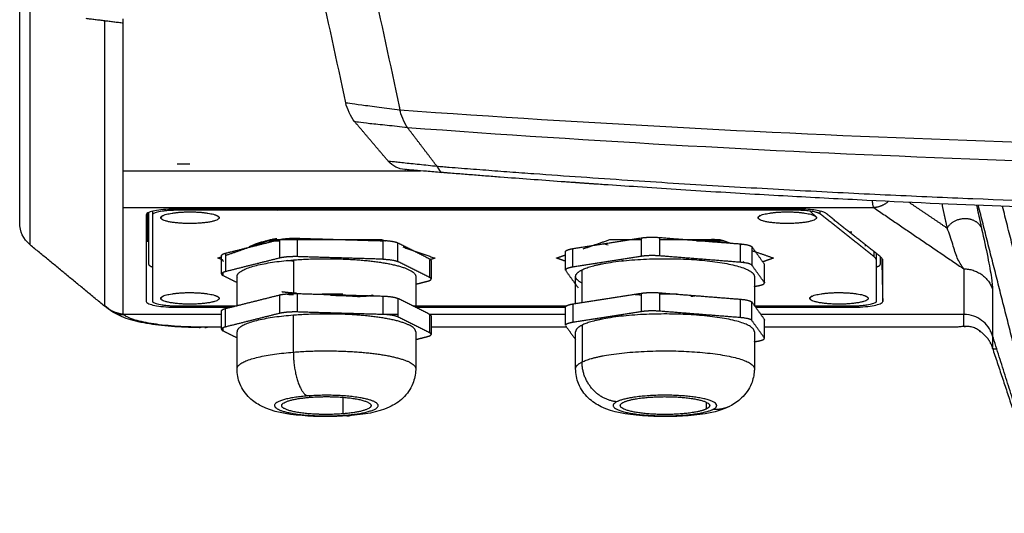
# Model space of a CAD drawing. Header units: millimetres. Extents: x 9946 to 11276, y -4769 to -3439.
# Tile 45 of 100: x 10775 to 10880, y -4087 to -4035. Entities that reach past the tile are written whole.
import ezdxf

# ---------------------------------------------------------------- set-up
doc = ezdxf.new("R2010")
doc.units = ezdxf.units.MM
doc.layers.add('ROXX NEO mini i_Fixture', color=7, linetype='Continuous', true_color=0x000000)

msp = doc.modelspace()

# ---------------------------------------------------------------- linework, layer by layer
at = {"layer": 'ROXX NEO mini i_Fixture', "color": 18, "lineweight": -3, "true_color": 0x000000}
for points, knots in [([(10797.64, -3989.07), (10798.14, -3991.35), (10799.63, -3998.19), (10802.6, -4011.84), (10806.05, -4027.71), (10808.51, -4038.97), (10809.49, -4043.48)], [0, 0, 0, 0, 7.101209, 21.303626, 42.607251, 56.877911, 56.877911, 56.877911, 56.877911]), ([(10803.34, -3989.07), (10803.84, -3991.38), (10805.33, -3998.29), (10808.31, -4012.06), (10811.73, -4028.04), (10814.26, -4039.49), (10815.23, -4044.12), (10815.26, -4044.25)], [0, 0, 0, 0, 7.154659, 21.463978, 42.927957, 57.237276, 57.635256, 57.635256, 57.635256, 57.635256]), ([(10815.26, -4044.25), (10814.88, -4044.19), (10814.13, -4044.09), (10812.69, -4043.9), (10811.09, -4043.72), (10809.79, -4043.51), (10809.49, -4043.48), (10809.49, -4043.48)], [-9.216741, -9.216741, -9.216741, -9.216741, -8.064648, -6.912556, -4.608371, -2.304185, 0, 0, 0, 0]), ([(10810.44, -4045.46), (10810.44, -4045.46), (10810.73, -4045.47), (10811.97, -4045.65), (10813.53, -4045.8), (10814.95, -4045.95), (10815.68, -4046.04), (10816.05, -4046.08)], [-9.017628, -9.017628, -9.017628, -9.017628, -6.763221, -4.508814, -2.254407, -1.127204, 0, 0, 0, 0]), ([(10814.02, -4049.65), (10814.04, -4049.65), (10814.12, -4049.66), (10814.4, -4049.69), (10814.94, -4049.75), (10815.83, -4049.85), (10817.31, -4050), (10818.58, -4050.13), (10819.18, -4050.2)], [0.505707, 0.505707, 0.505707, 0.505707, 1.011414, 2.022827, 3.034241, 4.045654, 6.068481, 8.091309, 8.091309, 8.091309, 8.091309]), ([(10819.69, -4050.88), (10819.1, -4050.83), (10818.04, -4050.74), (10817.01, -4050.66), (10816.4, -4050.61), (10816.06, -4050.58), (10815.92, -4050.57), (10815.87, -4050.56)], [0, 0, 0, 0, 1.548135, 3.096269, 3.870337, 4.644404, 5.418471, 5.418471, 5.418471, 5.418471]), ([(10819.18, -4050.2), (10819.27, -4050.21), (10819.51, -4050.23), (10819.94, -4050.26), (10820.71, -4050.32), (10821.79, -4050.41), (10823.09, -4050.51), (10824.82, -4050.64), (10826.96, -4050.8), (10830.35, -4051.05), (10834.54, -4051.35), (10839.47, -4051.68), (10844.32, -4052), (10850.68, -4052.38), (10858.43, -4052.82), (10867.46, -4053.27), (10879.14, -4053.78), (10893.15, -4054.27), (10909.13, -4054.64), (10924.37, -4054.84), (10938.99, -4054.88), (10957.73, -4054.75), (10979.99, -4054.27), (11005.28, -4053.28), (11025.39, -4052.15), (11041.01, -4051.09), (11048.69, -4050.51), (11052.5, -4050.2)], [0, 0, 0, 0, 0.228101, 0.456201, 0.912403, 1.824806, 2.737209, 3.649611, 5.474417, 7.299223, 10.948834, 14.598446, 18.248057, 21.897669, 29.196891, 36.496114, 43.795337, 58.393783, 72.992229, 87.590674, 102.18912, 116.787566, 145.984457, 175.181349, 204.37824, 218.976686, 233.575132, 233.575132, 233.575132, 233.575132]), ([(10833.91, -4051.95), (10833.8, -4051.95), (10833.69, -4051.94), (10833.58, -4051.93), (10833.48, -4051.92), (10833.38, -4051.92), (10833.27, -4051.91), (10833.17, -4051.9), (10833.07, -4051.9), (10832.97, -4051.89), (10832.88, -4051.88), (10832.78, -4051.87), (10832.68, -4051.87), (10832.59, -4051.86), (10832.5, -4051.85), (10832.4, -4051.85), (10831.31, -4051.77), (10830.22, -4051.69), (10829.13, -4051.61), (10828.06, -4051.53), (10827, -4051.45), (10825.93, -4051.37), (10825.41, -4051.33), (10824.88, -4051.29), (10824.35, -4051.25), (10823.83, -4051.21), (10823.31, -4051.16), (10822.79, -4051.12), (10822.53, -4051.1), (10822.27, -4051.08), (10822.01, -4051.06), (10821.75, -4051.04), (10821.49, -4051.02), (10821.23, -4051), (10820.97, -4050.98), (10820.72, -4050.96), (10820.46, -4050.94), (10820.33, -4050.93), (10820.2, -4050.92), (10820.07, -4050.91), (10820.01, -4050.9), (10819.94, -4050.9), (10819.88, -4050.89), (10819.82, -4050.89), (10819.75, -4050.88), (10819.69, -4050.88)], [8.539742, 8.539742, 8.539742, 8.539742, 9.539742, 9.539742, 9.539742, 10.539742, 10.539742, 10.539742, 11.539742, 11.539742, 11.539742, 12.539742, 12.539742, 12.539742, 13.539742, 13.539742, 13.539742, 16.821101, 16.821101, 16.821101, 20.026944, 20.026944, 20.026944, 21.610902, 21.610902, 21.610902, 23.182646, 23.182646, 23.182646, 23.963954, 23.963954, 23.963954, 24.742218, 24.742218, 24.742218, 25.517437, 25.517437, 25.517437, 25.903902, 25.903902, 25.903902, 26.096849, 26.096849, 26.096849, 26.28963, 26.28963, 26.28963, 26.28963]), ([(10902.27, -4055.17), (10902.11, -4055.17), (10901.94, -4055.17), (10901.78, -4055.16), (10901.6, -4055.16), (10901.42, -4055.15), (10901.24, -4055.15), (10901.19, -4055.15), (10901.15, -4055.15), (10901.1, -4055.15), (10900.85, -4055.14), (10900.61, -4055.13), (10900.36, -4055.13), (10900.12, -4055.12), (10899.89, -4055.12), (10899.66, -4055.11), (10899.62, -4055.11), (10899.58, -4055.11), (10899.55, -4055.11), (10899.26, -4055.1), (10898.97, -4055.09), (10898.69, -4055.09), (10898.39, -4055.08), (10898.08, -4055.07), (10897.78, -4055.06), (10897.59, -4055.06), (10897.4, -4055.05), (10897.21, -4055.05), (10897.09, -4055.05), (10896.96, -4055.04), (10896.84, -4055.04), (10896.51, -4055.03), (10896.19, -4055.02), (10895.86, -4055.01), (10895.53, -4055), (10895.19, -4055), (10894.86, -4054.99), (10894.51, -4054.98), (10894.17, -4054.97), (10893.82, -4054.96), (10889.52, -4054.84), (10884.4, -4054.67), (10880.06, -4054.5), (10875.15, -4054.32), (10870.09, -4054.1), (10864.9, -4053.84), (10862.16, -4053.7), (10859.52, -4053.56), (10856.98, -4053.42), (10854.35, -4053.28), (10851.64, -4053.12), (10848.85, -4052.95), (10845.98, -4052.77), (10843.21, -4052.59), (10840.53, -4052.41), (10839.33, -4052.33), (10838.14, -4052.25), (10836.95, -4052.17)], [71.078672, 71.078672, 71.078672, 71.078672, 72.078672, 72.078672, 72.078672, 73.078672, 73.078672, 73.078672, 74.078672, 74.078672, 74.078672, 75.078672, 75.078672, 75.078672, 76.078672, 76.078672, 76.078672, 77.078672, 77.078672, 77.078672, 78.078672, 78.078672, 78.078672, 79.078672, 79.078672, 79.078672, 80.078672, 80.078672, 80.078672, 81.078672, 81.078672, 81.078672, 82.078672, 82.078672, 82.078672, 83.078672, 83.078672, 83.078672, 84.078672, 84.078672, 84.078672, 97.846231, 97.846231, 97.846231, 113.026412, 113.026412, 113.026412, 120.961046, 120.961046, 120.961046, 129.100927, 129.100927, 129.100927, 137.43512, 137.43512, 137.43512, 141.024712, 141.024712, 141.024712, 141.024712]), ([(10865.63, -4054.61), (10865.62, -4054.59), (10865.59, -4054.52), (10865.56, -4054.39), (10865.53, -4054.23), (10865.51, -4054.05), (10865.51, -4053.91), (10865.5, -4053.84)], [-5.508294, -5.508294, -5.508294, -5.508294, -5.00754, -4.506786, -4.006032, -3.505278, -3.118528, -3.118528, -3.118528, -3.118528]), ([(10802.22, -4054.89), (10802.32, -4054.86), (10802.48, -4054.83), (10802.64, -4054.8), (10802.7, -4054.79)], [103.9063914, 103.9063914, 103.9063914, 103.9063914, 104.2928643, 104.5086356, 104.5086356, 104.5086356, 104.5086356]), ([(10799.28, -4058.73), (10799.47, -4058.64), (10799.91, -4058.45), (10800.73, -4058.19), (10801.53, -4058), (10802.03, -4057.9), (10802.17, -4057.88)], [13.84792, 13.84792, 13.84792, 13.84792, 15.161776, 16.54012, 17.918463, 18.438073, 18.438073, 18.438073, 18.438073]), ([(10849.71, -4058.15), (10849.48, -4058.11), (10849.06, -4058.05), (10848.6, -4058), (10848.4, -4057.98)], [70.154231, 70.154231, 70.154231, 70.154231, 71.213499, 71.979769, 71.979769, 71.979769, 71.979769]), ([(10839.04, -4060.29), (10839, -4060.28), (10838.95, -4060.28), (10838.9, -4060.27), (10838.89, -4060.27)], [-13.0050496, -13.0050496, -13.0050496, -13.0050496, -12.8907958, -12.8328249, -12.8328249, -12.8328249, -12.8328249]), ([(10851.69, -4060.43), (10851.71, -4060.42), (10851.75, -4060.39), (10851.79, -4060.36), (10851.81, -4060.35)], [-6.935191, -6.935191, -6.935191, -6.935191, -6.7810181, -6.5204033, -6.5204033, -6.5204033, -6.5204033]), ([(10785.83, -4066.02), (10785.68, -4066.02), (10785.36, -4065.96), (10784.88, -4065.77), (10784.55, -4065.57), (10784.4, -4065.46)], [0.083404, 0.083404, 0.083404, 0.083404, 0.577586, 1.155172, 1.699325, 1.699325, 1.699325, 1.699325]), ([(10794.12, -4067.31), (10793.15, -4067.31), (10791.23, -4067.24), (10788.7, -4066.95), (10786.86, -4066.53), (10786.13, -4066.19), (10785.91, -4066.02)], [0, 0, 0, 0, 2.91509, 5.830179, 8.745269, 11.365787, 11.365787, 11.365787, 11.365787])]:
    msp.add_open_spline(points, degree=3, knots=knots, dxfattribs=at)
at = {"layer": 'ROXX NEO mini i_Fixture', "color": 18, "true_color": 0x000000}
for points, degree in [([(10774.84, -4056.19), (10774.84, -4044.15), (10774.84, -4032.12)], 2), ([(10774.84, -4056.19), (10774.84, -4044.15), (10774.84, -4032.12)], 2), ([(10775.95, -4058.57), (10775.21, -4057.95), (10774.84, -4057.16), (10774.84, -4056.19)], 3), ([(10775.95, -4058.57), (10775.21, -4057.95), (10774.84, -4057.16), (10774.84, -4056.19)], 3), ([(10783.84, -4065.07), (10779.9, -4061.82), (10775.95, -4058.57)], 2), ([(10783.84, -4065.07), (10779.9, -4061.82), (10775.95, -4058.57)], 2), ([(10785.84, -4065.93), (10785.09, -4065.84), (10784.42, -4065.55), (10783.84, -4065.07)], 3), ([(10785.84, -4065.93), (10785.09, -4065.84), (10784.42, -4065.55), (10783.84, -4065.07)], 3), ([(10783.95, -4065.12), (10783.93, -4065.11), (10783.92, -4065.1), (10783.91, -4065.09)], 3), ([(10783.95, -4065.12), (10783.93, -4065.11), (10783.92, -4065.1), (10783.91, -4065.09)], 3), ([(10796.3, -4067.54), (10796.3, -4066.56), (10796.3, -4065.58)], 2), ([(10796.3, -4067.54), (10796.3, -4066.56), (10796.3, -4065.58)], 2), ([(10796.44, -4067.42), (10796.44, -4067.55), (10796.44, -4067.69)], 2), ([(10796.44, -4067.42), (10796.44, -4067.55), (10796.44, -4067.69)], 2), ([(10875.4, -4067.28), (10875.39, -4067.28), (10875.37, -4067.28), (10875.36, -4067.28)], 3), ([(10875.4, -4067.28), (10875.39, -4067.28), (10875.37, -4067.28), (10875.36, -4067.28)], 3), ([(10796.44, -4067.69), (10797.19, -4068.07), (10797.94, -4068.44)], 2), ([(10796.44, -4067.69), (10797.19, -4068.07), (10797.94, -4068.44)], 2), ([(10797.94, -4071.73), (10797.94, -4069.77), (10797.94, -4067.81)], 2), ([(10797.94, -4071.73), (10797.94, -4069.77), (10797.94, -4067.81)], 2), ([(10816.94, -4068.63), (10817.54, -4068.48), (10818.15, -4068.32)], 2), ([(10816.94, -4068.63), (10817.54, -4068.48), (10818.15, -4068.32)], 2), ([(10833.94, -4071.73), (10833.94, -4069.77), (10833.94, -4067.81)], 2), ([(10833.94, -4071.73), (10833.94, -4069.77), (10833.94, -4067.81)], 2), ([(10876.96, -4067.79), (10876.94, -4067.77), (10876.91, -4067.76), (10876.89, -4067.74)], 3), ([(10876.96, -4067.79), (10876.94, -4067.77), (10876.91, -4067.76), (10876.89, -4067.74)], 3), ([(10852.94, -4068.86), (10853.09, -4068.83), (10853.25, -4068.81)], 2), ([(10852.94, -4068.86), (10853.09, -4068.83), (10853.25, -4068.81)], 2), ([(10878.25, -4069.54), (10880.31, -4075.73), (10882.36, -4081.92)], 2), ([(10878.25, -4069.54), (10880.31, -4075.73), (10882.36, -4081.92)], 2)]:
    msp.add_open_spline(points, degree=degree, dxfattribs=at)
at = {"layer": 'ROXX NEO mini i_Fixture', "color": 18, "lineweight": -3, "true_color": 0x000000}
for points, degree in [([(10775.95, -4058.57), (10775.95, -4045.41), (10775.95, -4032.25)], 2), ([(10781.86, -4034.48), (10783.85, -4034.72), (10785.84, -4034.97)], 2), ([(10783.84, -4034.72), (10783.84, -4049.9), (10783.84, -4065.07)], 2), ([(10785.84, -4034.97), (10785.84, -4034.97), (10785.84, -4034.82), (10785.84, -4034.54)], 3), ([(10785.84, -4065.93), (10785.84, -4050.45), (10785.84, -4034.97)], 2), ([(10810.44, -4045.46), (10810.06, -4045.01), (10809.61, -4043.98), (10809.5, -4043.54)], 3), ([(11056.42, -4044.25), (11016.23, -4047.13), (10935.84, -4049.97), (10855.44, -4047.13), (10815.26, -4044.25)], 3), ([(10816.05, -4046.08), (10815.74, -4045.66), (10815.34, -4044.63), (10815.26, -4044.25)], 3), ([(10813.99, -4049.64), (10812.21, -4047.55), (10810.44, -4045.46)], 2), ([(10816.05, -4046.08), (10855.79, -4049.04), (10935.84, -4052.02), (11015.88, -4049.04), (11055.62, -4046.08)], 3), ([(10819.18, -4050.2), (10817.62, -4048.14), (10816.05, -4046.08)], 2), ([(10815.79, -4050.56), (10815.12, -4050.5), (10814.48, -4050.22), (10813.99, -4049.64)], 3), ([(10785.84, -4050.69), (10801.65, -4050.69), (10817.46, -4050.69)], 2), ([(10791.59, -4049.97), (10792.26, -4049.97), (10792.94, -4049.97)], 2), ([(10815.79, -4050.56), (10815.79, -4050.56), (10815.82, -4050.56), (10815.87, -4050.56)], 3), ([(10819.18, -4050.2), (10819.47, -4050.59), (10819.5, -4050.86), (10819.69, -4050.88)], 3), ([(10836.95, -4052.17), (10836.7, -4052.15), (10836.44, -4052.13), (10836.19, -4052.11)], 3), ([(10785.84, -4054.61), (10825.73, -4054.61), (10865.63, -4054.61)], 2), ([(10791.39, -4054.76), (10790.87, -4054.76), (10790.06, -4054.8), (10789.15, -4054.93), (10788.51, -4055.11), (10788.29, -4055.28), (10788.29, -4055.38)], 3), ([(10788.94, -4055), (10788.94, -4055.2), (10788.94, -4055.4)], 2), ([(10857.61, -4054.76), (10824.5, -4054.76), (10791.39, -4054.76)], 2), ([(10791.54, -4054.75), (10791.54, -4054.82), (10791.54, -4054.89)], 2), ([(10857.41, -4054.89), (10824.47, -4054.89), (10791.54, -4054.89)], 2), ([(10857.41, -4054.76), (10857.41, -4054.82), (10857.41, -4054.89)], 2), ([(10860.52, -4055.21), (10860.33, -4055.06), (10859.55, -4054.86), (10858.39, -4054.76), (10857.61, -4054.76)], 3), ([(10858.87, -4054.97), (10859.07, -4055.17), (10859.27, -4055.36), (10859.47, -4055.56)], 3), ([(10859.93, -4055.28), (10859.93, -4055.12), (10859.93, -4054.97)], 2), ([(10865.63, -4054.61), (10870.42, -4057.87), (10875.21, -4061.12)], 2), ([(10873.43, -4056.79), (10871.42, -4055.42), (10869.4, -4054.06)], 2), ([(10872.87, -4054.21), (10873.15, -4055.5), (10873.43, -4056.79)], 2), ([(10876.56, -4054.37), (10876.83, -4055.61), (10877.1, -4056.85)], 2), ([(10884.74, -4085.89), (10880.74, -4070.13), (10876.75, -4054.37)], 2), ([(10887.59, -4087.1), (10883.46, -4070.79), (10879.32, -4054.48)], 2), ([(10788.29, -4055.38), (10788.29, -4059.97), (10788.29, -4064.57)], 2), ([(10788.44, -4055.19), (10788.44, -4056.68), (10788.44, -4058.17)], 2), ([(10788.54, -4055.14), (10788.54, -4057.88), (10788.54, -4060.61)], 2), ([(10788.94, -4055.4), (10788.94, -4059.97), (10788.94, -4064.53)], 2), ([(10789.93, -4055.6), (10789.88, -4055.64), (10789.84, -4055.68)], 2), ([(10789.9, -4055.56), (10789.95, -4055.51), (10789.99, -4055.47), (10790.04, -4055.43)], 3), ([(10795.97, -4055.62), (10795.96, -4055.6), (10795.94, -4055.59)], 2), ([(10853.34, -4055.68), (10853.38, -4055.64), (10853.42, -4055.61)], 2), ([(10853.4, -4055.56), (10853.45, -4055.51), (10853.5, -4055.46), (10853.55, -4055.41)], 3), ([(10859.44, -4055.59), (10859.45, -4055.59), (10859.45, -4055.6)], 2), ([(10865.64, -4059.8), (10862.78, -4057.54), (10859.93, -4055.28)], 2), ([(10866.27, -4059.77), (10863.4, -4057.49), (10860.52, -4055.21)], 2), ([(10875.21, -4061.12), (10874.93, -4060.76), (10874.47, -4060.01), (10874.05, -4058.56), (10873.69, -4057.36), (10873.43, -4056.79)], 3), ([(10877.1, -4056.85), (10877.33, -4057.93), (10877.8, -4060.04), (10878.18, -4062.18), (10878.26, -4063.02), (10878.26, -4063.29)], 3), ([(10796.73, -4059.68), (10799.2, -4058.83), (10801.66, -4057.98)], 2), ([(10796.73, -4059.45), (10799.59, -4058.73), (10802.46, -4058.01)], 2), ([(10802.46, -4058.16), (10801.7, -4058.16), (10800.94, -4058.16)], 2), ([(10801.66, -4057.98), (10807.44, -4057.98), (10813.21, -4057.98)], 2), ([(10802.46, -4058.12), (10802.19, -4058.07), (10801.93, -4058.01), (10801.68, -4057.95)], 3), ([(10802.46, -4058.01), (10802.46, -4058.99), (10802.46, -4059.97)], 2), ([(10804.32, -4057.86), (10808.89, -4058), (10813.46, -4058.13)], 2), ([(10804.32, -4057.86), (10804.32, -4058.84), (10804.32, -4059.82)], 2), ([(10813.21, -4057.98), (10813.47, -4058.06), (10813.73, -4058.15)], 2), ([(10813.46, -4058.13), (10813.46, -4059.11), (10813.46, -4060.09)], 2), ([(10833.63, -4058.97), (10837.26, -4058.4), (10840.89, -4057.83)], 2), ([(10834.73, -4058.99), (10836.2, -4058.48), (10837.66, -4057.98)], 2), ([(10837.66, -4057.98), (10839.29, -4057.98), (10840.91, -4057.98)], 2), ([(10840.89, -4057.83), (10840.89, -4058.81), (10840.89, -4059.79)], 2), ([(10842.87, -4057.78), (10842.87, -4058.76), (10842.87, -4059.74)], 2), ([(10842.87, -4057.78), (10847.16, -4058.12), (10851.44, -4058.46)], 2), ([(10842.9, -4057.98), (10846.06, -4057.98), (10849.21, -4057.98)], 2), ([(10849.78, -4058.16), (10848.31, -4058.16), (10846.84, -4058.16)], 2), ([(10849.21, -4057.98), (10849.79, -4058.18), (10850.37, -4058.37)], 2), ([(10863.29, -4057.23), (10863.18, -4057.23), (10863.08, -4057.23)], 2), ([(10788.44, -4058.17), (10788.44, -4058.21), (10788.44, -4058.25)], 2), ([(10818.44, -4060.09), (10816.73, -4059.23), (10815.03, -4058.38)], 2), ([(10815.03, -4060.34), (10815.03, -4059.36), (10815.03, -4058.38)], 2), ([(10815.56, -4058.79), (10817.27, -4059.38), (10818.99, -4059.97)], 2), ([(10833.63, -4060.93), (10833.63, -4059.95), (10833.63, -4058.97)], 2), ([(10837.41, -4058.61), (10837.22, -4058.56), (10837.04, -4058.51), (10836.88, -4058.46)], 3), ([(10851.44, -4058.46), (10851.44, -4059.44), (10851.44, -4060.42)], 2), ([(10851.48, -4058.58), (10851.58, -4058.52), (10851.62, -4058.47), (10851.62, -4058.48)], 3), ([(10852.68, -4058.77), (10853.34, -4059.69), (10853.99, -4060.6)], 2), ([(10852.68, -4058.77), (10852.68, -4059.75), (10852.68, -4060.73)], 2), ([(10852.68, -4059.17), (10853.83, -4059.57), (10854.99, -4059.97)], 2), ([(10864.74, -4058.72), (10864.74, -4058.64), (10864.74, -4058.55)], 2), ([(10795.89, -4059.97), (10796.11, -4059.9), (10796.32, -4059.82)], 2), ([(10796.3, -4060.11), (10796.09, -4060.04), (10795.89, -4059.97)], 2), ([(10796.3, -4061.66), (10796.3, -4060.68), (10796.3, -4059.7)], 2), ([(10796.73, -4059.45), (10796.73, -4060.43), (10796.73, -4061.41)], 2), ([(10802.46, -4059.97), (10799.59, -4060.69), (10796.73, -4061.41)], 2), ([(10803.94, -4060.32), (10803.72, -4060.29), (10803.51, -4060.26), (10803.3, -4060.22)], 3), ([(10803.93, -4060.17), (10803.93, -4061.93), (10803.93, -4063.69)], 2), ([(10813.46, -4060.09), (10808.89, -4059.96), (10804.32, -4059.82)], 2), ([(10818.99, -4059.97), (10818.71, -4060.06), (10818.44, -4060.16)], 2), ([(10818.44, -4062.05), (10818.44, -4061.1), (10818.44, -4060.16)], 2), ([(10818.58, -4060.24), (10818.58, -4061.2), (10818.58, -4062.16)], 2), ([(10831.89, -4059.97), (10832.39, -4059.8), (10832.9, -4059.62)], 2), ([(10832.88, -4060.31), (10832.39, -4060.14), (10831.89, -4059.97)], 2), ([(10832.86, -4061.24), (10832.86, -4060.26), (10832.86, -4059.28)], 2), ([(10840.89, -4059.79), (10837.26, -4060.36), (10833.63, -4060.93)], 2), ([(10851.44, -4060.42), (10847.16, -4060.08), (10842.87, -4059.74)], 2), ([(10854.99, -4059.97), (10854.41, -4060.17), (10853.84, -4060.37)], 2), ([(10865.64, -4059.24), (10865.64, -4059.52), (10865.64, -4059.8)], 2), ([(10865.94, -4060.28), (10865.94, -4059.89), (10865.94, -4059.5)], 2), ([(10866.59, -4060.28), (10866.59, -4060.1), (10866.48, -4059.93), (10866.27, -4059.77)], 3), ([(10866.34, -4060.61), (10866.34, -4060.22), (10866.34, -4059.82)], 2), ([(10866.48, -4060.08), (10866.53, -4062.32), (10866.59, -4064.57)], 2), ([(10866.59, -4060.28), (10866.58, -4060.18), (10866.58, -4060.09)], 2), ([(10818.44, -4062.05), (10816.73, -4061.19), (10815.03, -4060.34)], 2), ([(10832.88, -4061.21), (10832.89, -4061.21), (10832.91, -4061.21)], 2), ([(10832.88, -4061.23), (10832.88, -4061.26), (10832.88, -4061.3)], 2), ([(10832.88, -4061.3), (10833.54, -4062.21), (10834.2, -4063.12)], 2), ([(10834.62, -4064.69), (10834.62, -4062.96), (10834.62, -4061.22)], 2), ([(10853.99, -4062.56), (10853.34, -4061.65), (10852.68, -4060.73)], 2), ([(10853.99, -4060.6), (10853.99, -4061.58), (10853.99, -4062.56)], 2), ([(10865.94, -4064.53), (10865.94, -4062.41), (10865.94, -4060.28)], 2), ([(10866.59, -4064.57), (10866.59, -4062.42), (10866.59, -4060.28)], 2), ([(10875.21, -4061.12), (10875.21, -4063.54), (10875.21, -4065.97)], 2), ([(10796.44, -4061.5), (10796.44, -4061.66), (10796.44, -4061.81)], 2), ([(10796.44, -4061.81), (10797.19, -4062.19), (10797.95, -4062.56)], 2), ([(10797.94, -4065.03), (10797.94, -4063.48), (10797.94, -4061.93)], 2), ([(10816.94, -4061.93), (10816.94, -4063.57), (10816.94, -4065.22)], 2), ([(10833.94, -4064.78), (10833.94, -4063.36), (10833.94, -4061.93)], 2), ([(10852.94, -4061.93), (10852.94, -4063.47), (10852.94, -4065.01)], 2), ([(10816.95, -4062.75), (10817.55, -4062.59), (10818.15, -4062.44)], 2), ([(10852.94, -4062.98), (10853.1, -4062.95), (10853.25, -4062.93)], 2), ([(10854.01, -4062.54), (10854.01, -4062.58), (10854.01, -4062.61)], 2), ([(10878.26, -4063.29), (10878.26, -4065.76), (10878.26, -4068.22)], 2), ([(10789.95, -4064.15), (10789.89, -4064.2), (10789.84, -4064.26)], 2), ([(10796.73, -4065.33), (10799.59, -4064.61), (10802.46, -4063.89)], 2), ([(10802.46, -4063.89), (10802.46, -4064.87), (10802.46, -4065.85)], 2), ([(10802.69, -4063.84), (10802.69, -4063.82), (10802.69, -4063.81)], 2), ([(10803.29, -4063.82), (10803.62, -4063.83), (10803.96, -4063.84)], 2), ([(10804.32, -4063.74), (10808.89, -4063.88), (10813.46, -4064.01)], 2), ([(10804.32, -4063.74), (10804.32, -4064.72), (10804.32, -4065.7)], 2), ([(10813.46, -4064.01), (10813.46, -4064.99), (10813.46, -4065.97)], 2), ([(10818.44, -4065.97), (10816.73, -4065.11), (10815.03, -4064.26)], 2), ([(10815.03, -4064.26), (10815.03, -4065.24), (10815.03, -4066.22)], 2), ([(10833.63, -4064.85), (10837.26, -4064.28), (10840.89, -4063.71)], 2), ([(10840.22, -4063.82), (10840.55, -4063.85), (10840.89, -4063.87)], 2), ([(10840.89, -4063.75), (10840.89, -4064.71), (10840.89, -4065.67)], 2), ([(10842.87, -4063.66), (10842.87, -4064.64), (10842.87, -4065.62)], 2), ([(10842.87, -4063.66), (10847.16, -4064), (10851.44, -4064.34)], 2), ([(10846.18, -4064.04), (10846.43, -4064), (10846.67, -4063.96)], 2), ([(10851.44, -4064.34), (10851.44, -4065.32), (10851.44, -4066.3)], 2), ([(10858.84, -4064.26), (10858.88, -4064.21), (10858.93, -4064.16)], 2), ([(10858.9, -4064.13), (10858.95, -4064.08), (10859, -4064.03), (10859.05, -4063.99)], 3), ([(10788.29, -4064.57), (10788.29, -4064.67), (10788.51, -4064.83), (10789.15, -4065.01), (10790.06, -4065.14), (10790.87, -4065.19), (10791.39, -4065.19)], 3), ([(10791.39, -4065.05), (10791.39, -4065.12), (10791.39, -4065.19)], 2), ([(10791.39, -4065.19), (10794.35, -4065.19), (10797.32, -4065.19)], 2), ([(10791.54, -4065.05), (10794.75, -4065.05), (10797.96, -4065.05)], 2), ([(10796.73, -4067.29), (10796.73, -4066.31), (10796.73, -4065.33)], 2), ([(10816.62, -4065.05), (10824.82, -4065.05), (10833.02, -4065.05)], 2), ([(10816.97, -4065.19), (10824.91, -4065.19), (10832.85, -4065.19)], 2), ([(10832.86, -4067.12), (10832.86, -4066.14), (10832.86, -4065.16)], 2), ([(10833.63, -4064.85), (10833.63, -4065.83), (10833.63, -4066.81)], 2), ([(10852.68, -4064.65), (10853.34, -4065.57), (10853.99, -4066.48)], 2), ([(10852.68, -4066.61), (10852.68, -4065.63), (10852.68, -4064.65)], 2), ([(10852.99, -4065.05), (10858.16, -4065.05), (10863.34, -4065.05)], 2), ([(10853.07, -4065.19), (10858.28, -4065.19), (10863.49, -4065.19)], 2), ([(10863.48, -4065.05), (10863.48, -4065.12), (10863.49, -4065.19)], 2), ([(10863.49, -4065.19), (10864, -4065.19), (10864.81, -4065.14), (10865.72, -4065.01), (10866.36, -4064.83), (10866.59, -4064.67), (10866.59, -4064.57)], 3), ([(10796.33, -4065.97), (10791.09, -4065.97), (10785.84, -4065.97)], 2), ([(10802.46, -4065.85), (10799.59, -4066.57), (10796.73, -4067.29)], 2), ([(10803.93, -4069.97), (10803.93, -4068.01), (10803.93, -4066.05)], 2), ([(10813.46, -4065.97), (10808.89, -4065.84), (10804.32, -4065.7)], 2), ([(10815.03, -4065.97), (10814.24, -4065.97), (10813.45, -4065.97)], 2), ([(10818.44, -4067.93), (10816.73, -4067.07), (10815.03, -4066.22)], 2), ([(10832.9, -4065.97), (10825.67, -4065.97), (10818.44, -4065.97)], 2), ([(10818.44, -4067.93), (10818.44, -4066.95), (10818.44, -4065.97)], 2), ([(10818.58, -4066.12), (10818.58, -4067.1), (10818.58, -4068.08)], 2), ([(10840.89, -4065.67), (10837.26, -4066.24), (10833.63, -4066.81)], 2), ([(10851.44, -4066.3), (10847.16, -4065.96), (10842.87, -4065.62)], 2), ([(10875.21, -4065.97), (10864.42, -4065.97), (10853.63, -4065.97)], 2), ([(10853.99, -4066.48), (10853.99, -4067.46), (10853.99, -4068.44)], 2), ([(10878.26, -4068.22), (10878.02, -4067.48), (10877.19, -4066.47), (10876, -4065.97), (10875.21, -4065.97)], 3), ([(10875.21, -4066.02), (10875.21, -4066), (10875.21, -4065.97)], 2), ([(10875.21, -4067.25), (10875.21, -4066.63), (10875.21, -4066.02)], 2), ([(10793.91, -4067.36), (10793.98, -4067.36), (10794.05, -4067.34), (10794.12, -4067.31)], 3), ([(10794.79, -4067.31), (10794.46, -4067.31), (10794.12, -4067.31)], 2), ([(10794.53, -4067.36), (10794.63, -4067.36), (10794.72, -4067.34), (10794.79, -4067.31)], 3), ([(10796.32, -4067.31), (10795.55, -4067.31), (10794.79, -4067.31)], 2), ([(10832.99, -4067.31), (10825.78, -4067.31), (10818.58, -4067.31)], 2), ([(10832.88, -4067.18), (10833.41, -4067.91), (10833.94, -4068.65)], 2), ([(10834.62, -4067.1), (10834.62, -4069.06), (10834.62, -4071.02)], 2), ([(10853.99, -4068.44), (10853.34, -4067.53), (10852.68, -4066.61)], 2), ([(10874.57, -4067.31), (10864.28, -4067.31), (10854, -4067.31)], 2), ([(10874.57, -4067.31), (10874.56, -4067.32), (10874.55, -4067.33), (10874.54, -4067.33)], 3), ([(10875.21, -4067.25), (10875.14, -4067.25), (10874.99, -4067.26), (10874.77, -4067.28), (10874.64, -4067.3), (10874.57, -4067.31)], 3), ([(10876.97, -4067.77), (10876.84, -4067.66), (10876.56, -4067.48), (10876.11, -4067.3), (10875.65, -4067.22), (10875.36, -4067.23), (10875.21, -4067.25)], 3), ([(10816.94, -4067.81), (10816.94, -4069.77), (10816.94, -4071.73)], 2), ([(10852.94, -4067.81), (10852.94, -4069.77), (10852.94, -4071.73)], 2), ([(10877.42, -4068.17), (10877.37, -4068.12), (10877.27, -4068.03), (10877.13, -4067.89), (10877.03, -4067.81), (10876.97, -4067.77)], 3), ([(10878.05, -4067.78), (10878.04, -4067.76), (10878.03, -4067.74), (10878.01, -4067.71)], 3), ([(10883.96, -4086.12), (10881.11, -4077.17), (10878.26, -4068.22)], 2), ([(10878.26, -4068.29), (10878.26, -4068.88), (10878.26, -4069.48)], 2), ([(10878.06, -4069.08), (10878.06, -4069.07), (10878.05, -4069.06), (10878.05, -4069.06)], 3), ([(10878.25, -4069.54), (10878.25, -4069.52), (10878.24, -4069.5), (10878.23, -4069.48)], 3), ([(10805.68, -4074.77), (10805.68, -4074.69), (10805.68, -4074.61)], 2), ([(10809.19, -4074.77), (10809.19, -4075.65), (10809.19, -4076.53)], 2), ([(10847.85, -4076), (10847.85, -4075.65), (10847.85, -4075.3)], 2)]:
    msp.add_open_spline(points, degree=degree, dxfattribs=at)
for points, weights in [([(10836.19, -4052.12), (10835.05, -4052.04), (10833.91, -4051.96)], [1, 0.999999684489, 1]), ([(10867.18, -4053.95), (10866.51, -4054.56), (10865.63, -4054.61)], [0.920161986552, 0.901005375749, 1]), ([(10791.54, -4054.89), (10788.94, -4054.89), (10788.94, -4055.4)], [1, 0.707106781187, 1]), ([(10859.93, -4055.28), (10859.44, -4054.89), (10857.41, -4054.89)], [1, 0.788655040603, 1]), ([(10789.84, -4055.68), (10789.84, -4055.62), (10789.9, -4055.56)], [1, 0.994757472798, 1]), ([(10795.97, -4055.56), (10796.04, -4055.62), (10796.04, -4055.68)], [1, 0.994757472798, 1]), ([(10853.34, -4055.68), (10853.34, -4055.62), (10853.4, -4055.56)], [1, 0.994757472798, 1]), ([(10859.47, -4055.56), (10859.54, -4055.62), (10859.54, -4055.68)], [1, 0.994757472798, 1]), ([(10802.46, -4058.01), (10802.79, -4057.93), (10803.29, -4057.89)], [1, 0.965925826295, 1]), ([(10803.29, -4057.89), (10803.79, -4057.85), (10804.32, -4057.86)], [1, 0.965925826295, 1]), ([(10815.03, -4058.38), (10814.6, -4058.16), (10813.46, -4058.13)], [1, 0.866025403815, 1]), ([(10840.89, -4057.83), (10841.8, -4057.69), (10842.87, -4057.78)], [1, 0.866025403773, 1]), ([(10832.86, -4059.28), (10832.86, -4059.21), (10833.01, -4059.14)], [1, 0.981913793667, 1]), ([(10833.01, -4059.14), (10833.21, -4059.04), (10833.63, -4058.97)], [1, 0.965925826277, 1]), ([(10851.44, -4058.46), (10852.52, -4058.55), (10852.68, -4058.77)], [1, 0.866025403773, 1]), ([(10796.3, -4059.7), (10796.3, -4059.56), (10796.73, -4059.45)], [1, 0.944569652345, 1]), ([(10796.49, -4060.34), (10796.49, -4060.22), (10796.3, -4060.11)], [1, 0.93587813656, 0.899832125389]), ([(10797.94, -4061.93), (10797.94, -4060.64), (10803.93, -4060.17)], [1, 0.827411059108, 1]), ([(10803.29, -4059.85), (10802.79, -4059.89), (10802.46, -4059.97)], [1, 0.965925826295, 1]), ([(10804.32, -4059.82), (10803.79, -4059.81), (10803.29, -4059.85)], [1, 0.965925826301, 1]), ([(10813.46, -4060.09), (10814.6, -4060.12), (10815.03, -4060.34)], [1, 0.866025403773, 1]), ([(10818.58, -4060.24), (10818.58, -4060.16), (10818.44, -4060.09)], [1, 0.982176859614, 1]), ([(10842.87, -4059.74), (10841.8, -4059.65), (10840.89, -4059.79)], [1, 0.866025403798, 1]), ([(10865.94, -4060.28), (10865.94, -4060.04), (10865.64, -4059.8)], [1, 0.992417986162, 1]), ([(10788.54, -4060.61), (10788.54, -4060.78), (10788.97, -4060.92)], [1, 0.896793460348, 0.866320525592]), ([(10833.01, -4061.1), (10832.86, -4061.17), (10832.86, -4061.24)], [1, 0.98191379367, 1]), ([(10833.63, -4060.93), (10833.21, -4061), (10833.01, -4061.1)], [1, 0.965925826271, 1]), ([(10833.94, -4061.93), (10833.94, -4061.56), (10834.62, -4061.22)], [1, 0.981913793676, 1]), ([(10852.68, -4060.73), (10852.52, -4060.51), (10851.44, -4060.42)], [1, 0.866025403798, 1]), ([(10865.95, -4060.91), (10866.34, -4060.77), (10866.34, -4060.61)], [0.869451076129, 0.901804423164, 1]), ([(10875.21, -4061.12), (10877.54, -4061.12), (10878.26, -4063.29)], [1, 0.809017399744, 1]), ([(10796.73, -4061.41), (10796.3, -4061.52), (10796.3, -4061.66)], [1, 0.944569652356, 1]), ([(10796.3, -4061.66), (10796.3, -4061.74), (10796.44, -4061.81)], [1, 0.982176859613, 1]), ([(10797.99, -4062.12), (10797.94, -4062.02), (10797.94, -4061.93)], [0.977786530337, 0.987564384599, 1]), ([(10818.15, -4062.44), (10818.58, -4062.33), (10818.58, -4062.2)], [1, 0.944569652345, 1]), ([(10818.58, -4062.2), (10818.58, -4062.12), (10818.44, -4062.05)], [1, 0.98217685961, 1]), ([(10834.62, -4062.63), (10833.94, -4062.29), (10833.94, -4061.93)], [0.90698021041, 0.935066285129, 1]), ([(10853.25, -4062.93), (10853.67, -4062.86), (10853.87, -4062.76)], [1, 0.965925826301, 1]), ([(10853.87, -4062.76), (10854.01, -4062.69), (10854.01, -4062.61)], [1, 0.981913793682, 1]), ([(10789.84, -4064.26), (10789.84, -4064.19), (10789.9, -4064.13)], [1, 0.994757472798, 1]), ([(10795.97, -4064.13), (10796.04, -4064.19), (10796.04, -4064.26)], [1, 0.994757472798, 1]), ([(10802.46, -4063.89), (10802.79, -4063.81), (10803.29, -4063.77)], [1, 0.965925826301, 1]), ([(10804.29, -4063.72), (10803.45, -4063.66), (10802.69, -4063.57)], [0.954296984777, 0.964601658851, 0.983412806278]), ([(10803.29, -4063.77), (10803.79, -4063.73), (10804.32, -4063.74)], [1, 0.965925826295, 1]), ([(10809.19, -4063.79), (10808.11, -4063.83), (10807, -4063.82)], [0.962569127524, 0.946224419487, 0.942751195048]), ([(10810.95, -4064.09), (10809.47, -4063.97), (10807.88, -4063.96)], [0.95913454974, 0.937827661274, 0.942731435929]), ([(10810.98, -4064.04), (10811.29, -4064.03), (10811.59, -4064.01)], [0.983654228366, 0.97953100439, 1]), ([(10811.59, -4064.01), (10812.09, -4063.97), (10812.42, -4063.89)], [1, 0.965925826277, 1]), ([(10813.46, -4064.01), (10814.6, -4064.04), (10815.03, -4064.26)], [1, 0.866025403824, 1]), ([(10840.89, -4063.71), (10841.8, -4063.57), (10842.87, -4063.66)], [1, 0.866025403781, 1]), ([(10844.75, -4063.8), (10843.82, -4063.83), (10842.89, -4063.82)], [0.915117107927, 0.931829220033, 0.957994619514]), ([(10851.44, -4064.34), (10852.52, -4064.43), (10852.68, -4064.65)], [1, 0.866025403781, 1]), ([(10858.84, -4064.26), (10858.84, -4064.19), (10858.9, -4064.13)], [1, 0.994757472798, 1]), ([(10864.97, -4064.13), (10865.04, -4064.19), (10865.04, -4064.26)], [1, 0.994757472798, 1]), ([(10788.94, -4064.53), (10788.94, -4065.05), (10791.54, -4065.05)], [1, 0.707106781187, 1]), ([(10796.3, -4065.58), (10796.3, -4065.44), (10796.73, -4065.33)], [1, 0.944569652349, 1]), ([(10832.86, -4065.16), (10832.86, -4065.09), (10833.01, -4065.02)], [1, 0.981913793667, 1]), ([(10833.01, -4065.02), (10833.21, -4064.92), (10833.63, -4064.85)], [1, 0.965925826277, 1]), ([(10863.34, -4065.05), (10865.94, -4065.05), (10865.94, -4064.53)], [1, 0.707106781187, 1]), ([(10803.93, -4066.05), (10797.94, -4066.52), (10797.94, -4067.81)], [1, 0.827411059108, 1]), ([(10803.29, -4065.73), (10802.79, -4065.77), (10802.46, -4065.85)], [1, 0.965925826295, 1]), ([(10804.32, -4065.7), (10803.79, -4065.69), (10803.29, -4065.73)], [1, 0.965925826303, 1]), ([(10815.03, -4066.22), (10814.6, -4066), (10813.46, -4065.97)], [1, 0.866025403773, 1]), ([(10818.58, -4066.12), (10818.58, -4066.04), (10818.44, -4065.97)], [1, 0.982176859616, 1]), ([(10842.87, -4065.62), (10841.8, -4065.53), (10840.89, -4065.67)], [1, 0.866025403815, 1]), ([(10852.68, -4066.61), (10852.52, -4066.39), (10851.44, -4066.3)], [1, 0.866025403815, 1]), ([(10854.01, -4066.53), (10854.01, -4066.56), (10853.99, -4066.59)], [1, 0.993221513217, 0.991524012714]), ([(10796.73, -4067.29), (10796.3, -4067.4), (10796.3, -4067.54)], [1, 0.944569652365, 1]), ([(10833.01, -4066.98), (10832.86, -4067.05), (10832.86, -4067.12)], [1, 0.981913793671, 1]), ([(10833.63, -4066.81), (10833.21, -4066.88), (10833.01, -4066.98)], [1, 0.965925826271, 1]), ([(10834.62, -4067.1), (10833.94, -4067.44), (10833.94, -4067.81)], [1, 0.981913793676, 1]), ([(10875.36, -4067.28), (10875.29, -4067.29), (10875.21, -4067.25)], [1, 0.994310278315, 1]), ([(10818.58, -4068.08), (10818.58, -4068), (10818.44, -4067.93)], [1, 0.98217685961, 1]), ([(10876.89, -4067.74), (10876.93, -4067.77), (10876.97, -4067.77)], [1, 0.996300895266, 1]), ([(10878.26, -4069.48), (10878.01, -4068.72), (10877.42, -4068.17)], [1, 0.969228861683, 1]), ([(10797.94, -4071.73), (10797.94, -4070.44), (10803.93, -4069.97)], [1, 0.827411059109, 1]), ([(10803.93, -4069.97), (10803.93, -4073.89), (10805.41, -4074.63)], [1, 0.707106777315, 1]), ([(10833.94, -4071.73), (10833.94, -4071.36), (10834.62, -4071.02)], [1, 0.981913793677, 1]), ([(10838.33, -4075.24), (10834.62, -4074.94), (10834.62, -4071.02)], [1, 0.70710677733, 1]), ([(10802.69, -4075.65), (10802.69, -4075.01), (10805.68, -4074.77)], [1, 0.827411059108, 1]), ([(10812.19, -4075.65), (10812.19, -4076.29), (10809.19, -4076.53)], [1, 0.827411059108, 1]), ([(10838.69, -4075.65), (10838.69, -4075.47), (10839.01, -4075.3)], [1, 0.982295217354, 0.999253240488]), ([(10848.19, -4075.65), (10848.19, -4075.83), (10847.85, -4076)], [1, 0.981913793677, 1]), ([(10850.33, -4075.72), (10849.49, -4076.13), (10848.54, -4076.06)], [1, 0.968823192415, 1]), ([(10809.47, -4076.67), (10809.63, -4076.75), (10809.78, -4076.73)], [1, 0.994199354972, 1]), ([(10809.78, -4076.73), (10809.89, -4076.73), (10809.99, -4076.67)], [1, 0.974452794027, 0.954813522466])]:
    msp.add_rational_spline(points, weights, degree=2, dxfattribs=at)
for points, weights, knots in [([(10796.04, -4055.68), (10796.04, -4056.3), (10792.94, -4056.3), (10789.84, -4056.3), (10789.84, -4055.68)], [1, 0.707106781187, 1, 0.707106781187, 1], [0, 0, 0, 4.869469, 4.869469, 9.738937, 9.738937, 9.738937]), ([(10789.9, -4055.56), (10790.42, -4055.06), (10792.94, -4055.06), (10795.46, -4055.06), (10795.97, -4055.56)], [1, 0.775710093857, 1, 0.775710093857, 1], [0.635136, 0.635136, 0.635136, 4.869469, 4.869469, 9.103801, 9.103801, 9.103801]), ([(10859.54, -4055.68), (10859.54, -4056.3), (10856.44, -4056.3), (10853.34, -4056.3), (10853.34, -4055.68)], [1, 0.707106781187, 1, 0.707106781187, 1], [0, 0, 0, 4.869469, 4.869469, 9.738937, 9.738937, 9.738937]), ([(10853.4, -4055.56), (10853.92, -4055.06), (10856.44, -4055.06), (10858.96, -4055.06), (10859.47, -4055.56)], [1, 0.775710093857, 1, 0.775710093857, 1], [0.635136, 0.635136, 0.635136, 4.869469, 4.869469, 9.103801, 9.103801, 9.103801]), ([(10873.43, -4056.79), (10874.04, -4055.74), (10875.38, -4055.76), (10876.57, -4055.78), (10877.03, -4056.69)], [1, 0.829155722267, 1, 0.844899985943, 0.971413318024], [-4.745611, -4.745611, -4.745611, -2.372806, -2.372806, -0.218667, -0.218667, -0.218667]), ([(10803.93, -4060.17), (10808.61, -4059.8), (10812.77, -4060.36), (10816.94, -4060.93), (10816.94, -4061.93)], [1, 0.883627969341, 1, 0.883627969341, 1], [0, 0, 0, 9.257578, 9.257578, 18.515157, 18.515157, 18.515157]), ([(10834.62, -4061.22), (10837.54, -4059.77), (10845.24, -4060.07), (10852.94, -4060.37), (10852.94, -4061.93)], [1, 0.771144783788, 1, 0.771144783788, 1], [0, 0, 0, 13.113021, 13.113021, 26.226043, 26.226043, 26.226043]), ([(10796.04, -4064.26), (10796.04, -4064.87), (10792.94, -4064.87), (10789.84, -4064.87), (10789.84, -4064.26)], [1, 0.707106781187, 1, 0.707106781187, 1], [0, 0, 0, 4.869469, 4.869469, 9.738937, 9.738937, 9.738937]), ([(10789.9, -4064.13), (10790.42, -4063.64), (10792.94, -4063.64), (10795.46, -4063.64), (10795.97, -4064.13)], [1, 0.775710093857, 1, 0.775710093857, 1], [0.635136, 0.635136, 0.635136, 4.869469, 4.869469, 9.103801, 9.103801, 9.103801]), ([(10865.04, -4064.26), (10865.04, -4064.87), (10861.94, -4064.87), (10858.84, -4064.87), (10858.84, -4064.26)], [1, 0.707106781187, 1, 0.707106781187, 1], [0, 0, 0, 4.869469, 4.869469, 9.738937, 9.738937, 9.738937]), ([(10858.9, -4064.13), (10859.42, -4063.64), (10861.94, -4063.64), (10864.46, -4063.64), (10864.97, -4064.13)], [1, 0.775710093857, 1, 0.775710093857, 1], [0.635136, 0.635136, 0.635136, 4.869469, 4.869469, 9.103801, 9.103801, 9.103801]), ([(10816.94, -4067.81), (10816.94, -4066.8), (10812.77, -4066.24), (10808.61, -4065.68), (10803.93, -4066.05)], [1, 0.883627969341, 1, 0.883627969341, 1], [-18.515157, -18.515157, -18.515157, -9.257578, -9.257578, 0, 0, 0]), ([(10852.94, -4067.81), (10852.94, -4066.24), (10845.24, -4065.95), (10837.54, -4065.65), (10834.62, -4067.1)], [1, 0.771144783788, 1, 0.771144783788, 1], [-26.226043, -26.226043, -26.226043, -13.113021, -13.113021, 0, 0, 0]), ([(10803.99, -4069.96), (10808.66, -4069.6), (10812.8, -4070.16), (10816.94, -4070.73), (10816.94, -4071.73)], [1, 0.884392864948, 1, 0.884392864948, 1], [17.27876, 17.27876, 17.27876, 22.620411, 22.620411, 27.962063, 27.962063, 27.962063]), ([(10834.64, -4071.01), (10837.6, -4069.57), (10845.27, -4069.87), (10852.94, -4070.17), (10852.94, -4071.73)], [1, 0.772185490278, 1, 0.772185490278, 1], [17.27876, 17.27876, 17.27876, 24.85251, 24.85251, 32.42626, 32.42626, 32.42626]), ([(10805.41, -4074.63), (10800.31, -4075.03), (10802.32, -4076.05), (10804.33, -4077.07), (10809.44, -4076.67)], [1, 0.70824592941, 1, 0.70824592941, 1], [0, 0, 0, 8.621644, 8.621644, 17.243289, 17.243289, 17.243289]), ([(10809.47, -4076.67), (10814.56, -4076.26), (10812.56, -4075.25), (10810.55, -4074.23), (10805.44, -4074.63)], [1, 0.70824592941, 1, 0.70824592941, 1], [0, 0, 0, 8.621644, 8.621644, 17.243289, 17.243289, 17.243289]), ([(10805.68, -4074.77), (10808.02, -4074.58), (10810.11, -4074.86), (10812.19, -4075.15), (10812.19, -4075.65)], [1, 0.883627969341, 1, 0.883627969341, 1], [0, 0, 0, 4.628789, 4.628789, 9.257578, 9.257578, 9.257578]), ([(10848.54, -4076.06), (10850.58, -4075.04), (10845.5, -4074.63), (10840.42, -4074.22), (10838.35, -4075.23)], [1, 0.70824592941, 1, 0.70824592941, 1], [0, 0, 0, 8.621644, 8.621644, 17.243289, 17.243289, 17.243289]), ([(10839.03, -4075.3), (10840.49, -4074.57), (10844.34, -4074.72), (10848.19, -4074.87), (10848.19, -4075.65)], [1, 0.771144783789, 1, 0.771144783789, 1], [0, 0, 0, 6.556511, 6.556511, 13.113021, 13.113021, 13.113021]), ([(10809.19, -4076.53), (10806.85, -4076.71), (10804.77, -4076.43), (10802.69, -4076.15), (10802.69, -4075.65)], [1, 0.883627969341, 1, 0.883627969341, 1], [0, 0, 0, 4.628789, 4.628789, 9.257578, 9.257578, 9.257578]), ([(10838.33, -4075.24), (10836.29, -4076.25), (10841.38, -4076.66), (10846.46, -4077.07), (10848.53, -4076.06)], [1, 0.70824592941, 1, 0.70824592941, 1], [0, 0, 0, 8.621644, 8.621644, 17.243289, 17.243289, 17.243289]), ([(10847.85, -4076), (10846.39, -4076.73), (10842.54, -4076.58), (10838.69, -4076.43), (10838.69, -4075.65)], [1, 0.771144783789, 1, 0.771144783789, 1], [0, 0, 0, 6.556511, 6.556511, 13.113021, 13.113021, 13.113021])]:
    msp.add_rational_spline(points, weights, degree=2, knots=knots, dxfattribs=at)
at = {"layer": 'ROXX NEO mini i_Fixture', "color": 18, "true_color": 0x000000}
for points, knots in [([(10793.91, -4067.36), (10792.9, -4067.35), (10791.9, -4067.31), (10790.96, -4067.24), (10790.01, -4067.16), (10789.12, -4067.06), (10788.33, -4066.92), (10787.49, -4066.77), (10786.81, -4066.61), (10786.16, -4066.38), (10785.48, -4066.14), (10784.78, -4065.81), (10783.91, -4065.09)], [0.282513, 0.282513, 0.282513, 0.282513, 3.322694, 3.322694, 3.322694, 6.377845, 6.377845, 6.377845, 9.539251, 9.539251, 9.539251, 13.194388, 13.194388, 13.194388, 13.194388]), ([(10793.91, -4067.36), (10792.9, -4067.35), (10791.9, -4067.31), (10790.96, -4067.24), (10790.01, -4067.16), (10789.12, -4067.06), (10788.33, -4066.92), (10787.49, -4066.77), (10786.81, -4066.61), (10786.16, -4066.38), (10785.48, -4066.14), (10784.78, -4065.81), (10783.91, -4065.09)], [0.282513, 0.282513, 0.282513, 0.282513, 3.322694, 3.322694, 3.322694, 6.377845, 6.377845, 6.377845, 9.539251, 9.539251, 9.539251, 13.194388, 13.194388, 13.194388, 13.194388]), ([(10809.75, -4076.74), (10808.15, -4076.86), (10806.46, -4076.86), (10804.88, -4076.72), (10803.12, -4076.56), (10801.82, -4076.37), (10800.49, -4075.69), (10800.07, -4075.47), (10799.67, -4075.2), (10799.28, -4074.84), (10798.85, -4074.42), (10798.49, -4073.91), (10798.25, -4073.32), (10798.04, -4072.82), (10797.94, -4072.28), (10797.94, -4071.73)], [11.211131, 11.211131, 11.211131, 11.211131, 16.271897, 16.271897, 16.271897, 21.812314, 21.812314, 21.812314, 23.536505, 23.536505, 23.536505, 25.519709, 25.519709, 25.519709, 27.217497, 27.217497, 27.217497, 27.217497]), ([(10809.75, -4076.74), (10808.15, -4076.86), (10806.46, -4076.86), (10804.88, -4076.72), (10803.12, -4076.56), (10801.82, -4076.37), (10800.49, -4075.69), (10800.07, -4075.47), (10799.67, -4075.2), (10799.28, -4074.84), (10798.85, -4074.42), (10798.49, -4073.91), (10798.25, -4073.32), (10798.04, -4072.82), (10797.94, -4072.28), (10797.94, -4071.73)], [11.211131, 11.211131, 11.211131, 11.211131, 16.271897, 16.271897, 16.271897, 21.812314, 21.812314, 21.812314, 23.536505, 23.536505, 23.536505, 25.519709, 25.519709, 25.519709, 27.217497, 27.217497, 27.217497, 27.217497]), ([(10816.94, -4071.73), (10816.94, -4071.77), (10816.94, -4071.8), (10816.94, -4071.84), (10816.92, -4072.35), (10816.82, -4072.85), (10816.63, -4073.32), (10816.39, -4073.91), (10816.03, -4074.42), (10815.59, -4074.84), (10815.13, -4075.28), (10814.64, -4075.58), (10814.13, -4075.81), (10812.81, -4076.41), (10811.56, -4076.6), (10809.78, -4076.73)], [0, 0, 0, 0, 0.116505, 0.116505, 0.116505, 1.695863, 1.695863, 1.695863, 3.679067, 3.679067, 3.679067, 5.762018, 5.762018, 5.762018, 11.170771, 11.170771, 11.170771, 11.170771]), ([(10816.94, -4071.73), (10816.94, -4071.77), (10816.94, -4071.8), (10816.94, -4071.84), (10816.92, -4072.35), (10816.82, -4072.85), (10816.63, -4073.32), (10816.39, -4073.91), (10816.03, -4074.42), (10815.59, -4074.84), (10815.13, -4075.28), (10814.64, -4075.58), (10814.13, -4075.81), (10812.81, -4076.41), (10811.56, -4076.6), (10809.78, -4076.73)], [0, 0, 0, 0, 0.116505, 0.116505, 0.116505, 1.695863, 1.695863, 1.695863, 3.679067, 3.679067, 3.679067, 5.762018, 5.762018, 5.762018, 11.170771, 11.170771, 11.170771, 11.170771]), ([(10850.29, -4075.74), (10848.95, -4076.39), (10847.67, -4076.58), (10845.9, -4076.73), (10844.31, -4076.86), (10842.63, -4076.86), (10841.04, -4076.73), (10839.25, -4076.59), (10837.98, -4076.4), (10836.65, -4075.77), (10836.17, -4075.54), (10835.72, -4075.25), (10835.28, -4074.84), (10834.85, -4074.42), (10834.49, -4073.91), (10834.25, -4073.32), (10834.04, -4072.82), (10833.94, -4072.28), (10833.94, -4071.73)], [5.539005, 5.539005, 5.539005, 5.539005, 11.04243, 11.04243, 11.04243, 16.103058, 16.103058, 16.103058, 21.584178, 21.584178, 21.584178, 23.534103, 23.534103, 23.534103, 25.517307, 25.517307, 25.517307, 27.215095, 27.215095, 27.215095, 27.215095]), ([(10850.29, -4075.74), (10848.95, -4076.39), (10847.67, -4076.58), (10845.9, -4076.73), (10844.31, -4076.86), (10842.63, -4076.86), (10841.04, -4076.73), (10839.25, -4076.59), (10837.98, -4076.4), (10836.65, -4075.77), (10836.17, -4075.54), (10835.72, -4075.25), (10835.28, -4074.84), (10834.85, -4074.42), (10834.49, -4073.91), (10834.25, -4073.32), (10834.04, -4072.82), (10833.94, -4072.28), (10833.94, -4071.73)], [5.539005, 5.539005, 5.539005, 5.539005, 11.04243, 11.04243, 11.04243, 16.103058, 16.103058, 16.103058, 21.584178, 21.584178, 21.584178, 23.534103, 23.534103, 23.534103, 25.517307, 25.517307, 25.517307, 27.215095, 27.215095, 27.215095, 27.215095]), ([(10852.94, -4071.73), (10852.94, -4071.8), (10852.94, -4071.88), (10852.93, -4071.95), (10852.91, -4072.42), (10852.8, -4072.88), (10852.63, -4073.32), (10852.39, -4073.91), (10852.03, -4074.42), (10851.59, -4074.84), (10851.19, -4075.22), (10850.77, -4075.5), (10850.33, -4075.72)], [0, 0, 0, 0, 0.23005, 0.23005, 0.23005, 1.694264, 1.694264, 1.694264, 3.677468, 3.677468, 3.677468, 5.483946, 5.483946, 5.483946, 5.483946]), ([(10852.94, -4071.73), (10852.94, -4071.8), (10852.94, -4071.88), (10852.93, -4071.95), (10852.91, -4072.42), (10852.8, -4072.88), (10852.63, -4073.32), (10852.39, -4073.91), (10852.03, -4074.42), (10851.59, -4074.84), (10851.19, -4075.22), (10850.77, -4075.5), (10850.33, -4075.72)], [0, 0, 0, 0, 0.23005, 0.23005, 0.23005, 1.694264, 1.694264, 1.694264, 3.677468, 3.677468, 3.677468, 5.483946, 5.483946, 5.483946, 5.483946])]:
    msp.add_open_spline(points, degree=3, knots=knots, dxfattribs=at)
for points, weights in [([(10796.3, -4067.54), (10796.3, -4067.62), (10796.44, -4067.69)], [1, 0.982176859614, 1]), ([(10796.3, -4067.54), (10796.3, -4067.62), (10796.44, -4067.69)], [1, 0.982176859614, 1]), ([(10818.15, -4068.32), (10818.58, -4068.21), (10818.58, -4068.08)], [1, 0.944569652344, 1]), ([(10818.15, -4068.32), (10818.58, -4068.21), (10818.58, -4068.08)], [1, 0.944569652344, 1]), ([(10853.87, -4068.64), (10854.01, -4068.57), (10854.01, -4068.49)], [1, 0.981913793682, 1]), ([(10853.87, -4068.64), (10854.01, -4068.57), (10854.01, -4068.49)], [1, 0.981913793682, 1]), ([(10853.25, -4068.81), (10853.67, -4068.74), (10853.87, -4068.64)], [1, 0.965925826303, 1]), ([(10853.25, -4068.81), (10853.67, -4068.74), (10853.87, -4068.64)], [1, 0.965925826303, 1]), ([(10878.71, -4069.65), (10878.3, -4069.68), (10878.26, -4069.56)], [0.947774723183, 0.923136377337, 1]), ([(10878.71, -4069.65), (10878.3, -4069.68), (10878.26, -4069.56)], [0.947774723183, 0.923136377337, 1])]:
    msp.add_rational_spline(points, weights, degree=2, dxfattribs=at)

doc.saveas('drawing.dxf')
